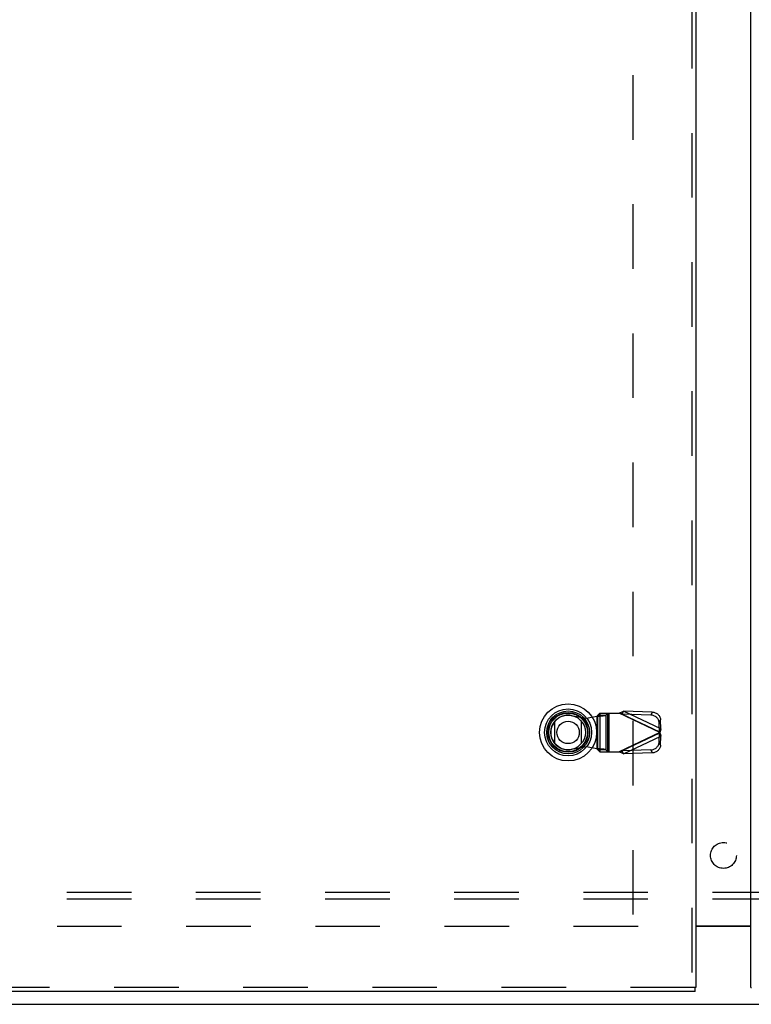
# Model space of a CAD drawing. Header units: inches. Extents: x 0 to 227, y 0 to 147.
# Tile 60 of 256: x 56 to 70, y 36 to 55. Entities that reach past the tile are written whole.
import ezdxf

# ---------------------------------------------------------------- set-up
doc = ezdxf.new("R2010")
doc.units = ezdxf.units.IN
doc.header["$LTSCALE"] = 12.466667
doc.header["$MEASUREMENT"] = 0
doc.linetypes.add('HIDDEN', pattern=[0.2, 0.1, -0.1])
doc.layers.get('0').update_dxf_attribs({"linetype": 'CONTINUOUS'})
for name, color, linetype in [('DEFAULT_2', 8, 'HIDDEN'), ('LEFTHAND_DOOR_ASSEMBLY', 7, 'CONTINUOUS'), ('RIGHTHAND_DOOR_ASSEMBLY', 7, 'CONTINUOUS'), ('SUBPANEL', 7, 'CONTINUOUS')]:
    doc.layers.add(name, color=color, linetype=linetype)

msp = doc.modelspace()

# ---------------------------------------------------------------- linework, layer by layer
at = {"color": 3, "linetype": 'Continuous'}
msp.add_line((68.944, 37.674), (70.008, 37.674), dxfattribs=at)
at = {"color": 7, "linetype": 'Continuous'}
for p, q in [((70.008, 37.659), (68.944, 37.659)), ((39.528, 36.159), (99.424, 36.159))]:
    msp.add_line(p, q, dxfattribs=at)
at = {"layer": 'DEFAULT_2', "color": 8, "linetype": 'HIDDEN'}
for p, q in [((67.726, 106.458), (67.726, 37.861)), ((67.83, 37.659), (41.226, 37.659))]:
    msp.add_line(p, q, dxfattribs=at)
at = {"layer": 'LEFTHAND_DOOR_ASSEMBLY', "color": 8, "linetype": 'HIDDEN'}
for p, q in [((68.869, 107.834), (68.869, 36.484)), ((66.538, 41.737), (66.832, 41.683)), ((66.832, 41.683), (67.029, 41.721)), ((67.029, 41.721), (67.064, 41.723)), ((67.029, 41.721), (67.029, 41.094)), ((67.088, 41.781), (67.048, 41.739)), ((67.048, 41.739), (67.203, 41.739)), ((67.048, 41.075), (67.048, 41.739)), ((67.088, 41.781), (67.462, 41.781)), ((67.091, 41.781), (67.091, 41.033)), ((67.203, 41.739), (67.243, 41.781)), ((67.203, 41.739), (67.203, 41.075)), ((67.246, 41.033), (67.246, 41.781)), ((67.265, 41.781), (67.265, 41.033)), ((68.25, 41.407), (67.462, 41.781)), ((67.52, 41.763), (67.547, 41.819)), ((68.075, 41.744), (67.52, 41.763)), ((67.52, 41.763), (68.241, 41.42)), ((68.101, 41.801), (67.547, 41.819)), ((68.268, 41.477), (67.547, 41.819)), ((68.101, 41.801), (68.075, 41.744)), ((68.235, 41.593), (68.262, 41.649)), ((68.268, 41.477), (68.262, 41.649)), ((68.241, 41.42), (68.235, 41.593)), ((68.268, 41.477), (68.241, 41.42)), ((68.25, 41.407), (67.462, 41.033)), ((68.241, 41.394), (67.52, 41.052)), ((67.547, 40.995), (68.268, 41.338)), ((68.235, 41.222), (68.241, 41.394)), ((68.241, 41.394), (68.268, 41.338)), ((68.262, 41.165), (68.268, 41.338)), ((66.832, 41.132), (66.538, 41.078)), ((67.029, 41.094), (66.832, 41.132)), ((67.203, 41.075), (67.048, 41.075)), ((67.048, 41.075), (67.088, 41.033)), ((67.243, 41.033), (67.203, 41.075)), ((68.075, 41.07), (67.52, 41.052)), ((68.075, 41.07), (68.101, 41.013)), ((68.262, 41.165), (68.235, 41.222)), ((67.088, 41.033), (67.462, 41.033)), ((67.462, 41.033), (67.481, 41.04)), ((67.481, 41.04), (67.501, 41.046)), ((67.547, 40.995), (67.52, 41.052)), ((68.101, 41.013), (67.547, 40.995)), ((68.931, 36.484), (40.145, 36.484))]:
    msp.add_line(p, q, dxfattribs=at)
at = {"layer": 'LEFTHAND_DOOR_ASSEMBLY', "color": 3, "linetype": 'Continuous'}
for p, q in [((68.944, 107.834), (68.944, 36.484)), ((68.931, 36.409), (40.145, 36.409))]:
    msp.add_line(p, q, dxfattribs=at)
at = {"layer": 'LEFTHAND_DOOR_ASSEMBLY', "color": 7, "linetype": 'Continuous'}
for p, q in [((66.22, 41.194), (66.22, 41.625)), ((66.732, 41.625), (66.732, 41.194)), ((68.944, 36.484), (68.931, 36.484)), ((68.931, 36.409), (68.931, 36.484))]:
    msp.add_line(p, q, dxfattribs=at)
at = {"layer": 'LEFTHAND_DOOR_ASSEMBLY', "color": 8, "linetype": 'HIDDEN'}
for points in [[(67.048, 41.739), (67.048, 41.737), (67.046, 41.735), (67.044, 41.732), (67.042, 41.73), (67.039, 41.728), (67.036, 41.725), (67.032, 41.723), (67.029, 41.721)], [(67.064, 41.723), (67.081, 41.725), (67.098, 41.726), (67.113, 41.727), (67.128, 41.729), (67.142, 41.73), (67.155, 41.731), (67.167, 41.733), (67.177, 41.734), (67.186, 41.735), (67.194, 41.737), (67.199, 41.738), (67.203, 41.739)], [(67.462, 41.781), (67.476, 41.788), (67.491, 41.795), (67.505, 41.801), (67.519, 41.807), (67.533, 41.813), (67.547, 41.819)], [(67.52, 41.763), (67.51, 41.766), (67.501, 41.769), (67.491, 41.772), (67.462, 41.781)], [(68.235, 41.593), (68.233, 41.607), (68.231, 41.621), (68.227, 41.635), (68.221, 41.649), (68.214, 41.662), (68.206, 41.675), (68.196, 41.687), (68.186, 41.698), (68.174, 41.708), (68.162, 41.717), (68.148, 41.725), (68.134, 41.731), (68.12, 41.737), (68.105, 41.741), (68.09, 41.743), (68.075, 41.744)], [(68.101, 41.801), (68.117, 41.8), (68.132, 41.797), (68.147, 41.793), (68.161, 41.788), (68.175, 41.781), (68.189, 41.774), (68.201, 41.765), (68.213, 41.755), (68.223, 41.744), (68.233, 41.732), (68.241, 41.719), (68.248, 41.706), (68.253, 41.692), (68.258, 41.678), (68.26, 41.664), (68.262, 41.649)], [(68.259, 41.443), (68.253, 41.419), (68.25, 41.407)], [(68.268, 41.477), (68.265, 41.466), (68.262, 41.454), (68.259, 41.443)], [(68.245, 41.414), (68.244, 41.416), (68.242, 41.418), (68.241, 41.42)], [(68.241, 41.394), (68.242, 41.397), (68.244, 41.399), (68.245, 41.401), (68.247, 41.403), (68.25, 41.407)], [(68.25, 41.407), (68.248, 41.41), (68.245, 41.414)], [(68.25, 41.407), (68.256, 41.384), (68.259, 41.372), (68.262, 41.36), (68.265, 41.349), (68.268, 41.338)], [(67.203, 41.075), (67.199, 41.077), (67.194, 41.078), (67.186, 41.079), (67.177, 41.081), (67.167, 41.082), (67.155, 41.083), (67.142, 41.085), (67.128, 41.086), (67.113, 41.087), (67.098, 41.089), (67.081, 41.09), (67.064, 41.091), (67.029, 41.094)], [(67.048, 41.075), (67.048, 41.078), (67.046, 41.08), (67.044, 41.082), (67.042, 41.085), (67.039, 41.087), (67.036, 41.089), (67.032, 41.092), (67.029, 41.094)], [(68.075, 41.07), (68.09, 41.071), (68.105, 41.074), (68.12, 41.078), (68.134, 41.083), (68.148, 41.09), (68.162, 41.098), (68.174, 41.107), (68.186, 41.117), (68.196, 41.128), (68.206, 41.14), (68.214, 41.152), (68.221, 41.165), (68.227, 41.179), (68.231, 41.193), (68.233, 41.208), (68.235, 41.222)], [(68.262, 41.165), (68.26, 41.151), (68.258, 41.137), (68.253, 41.122), (68.248, 41.109), (68.241, 41.095), (68.233, 41.083), (68.223, 41.071), (68.213, 41.06), (68.201, 41.05), (68.189, 41.041), (68.175, 41.033), (68.161, 41.027), (68.147, 41.021), (68.132, 41.017), (68.117, 41.015), (68.101, 41.013)], [(67.547, 40.995), (67.533, 41.001), (67.519, 41.007), (67.505, 41.014), (67.491, 41.02), (67.476, 41.027), (67.462, 41.033)], [(67.501, 41.046), (67.51, 41.049), (67.52, 41.052)]]:
    msp.add_lwpolyline(points, dxfattribs=at)
at = {"layer": 'LEFTHAND_DOOR_ASSEMBLY', "color": 7, "linetype": 'Continuous'}
for radius in [0.551, 0.453, 0.413, 0.384, 0.374, 0.335, 0.217]:
    msp.add_circle((66.476, 41.409), radius, dxfattribs=at)
at = {"layer": 'LEFTHAND_DOOR_ASSEMBLY', "color": 8, "linetype": 'HIDDEN'}
msp.add_arc((66.478, 41.407), 0.335, 79.673, 280.327, dxfattribs=at)
at = {"layer": 'RIGHTHAND_DOOR_ASSEMBLY', "color": 3, "linetype": 'Continuous'}
msp.add_line((70.008, 36.484), (70.008, 107.834), dxfattribs=at)
at = {"layer": 'RIGHTHAND_DOOR_ASSEMBLY', "color": 7, "linetype": 'Continuous'}
msp.add_line((70.008, 36.484), (70.021, 36.484), dxfattribs=at)
at = {"layer": 'SUBPANEL', "color": 8, "linetype": 'HIDDEN'}
for p, q in [((95.445, 38.316), (43.507, 38.316)), ((95.445, 38.191), (43.507, 38.191))]:
    msp.add_line(p, q, dxfattribs=at)
msp.add_circle((69.476, 39.034), 0.25, dxfattribs=at)

doc.saveas('drawing.dxf')
